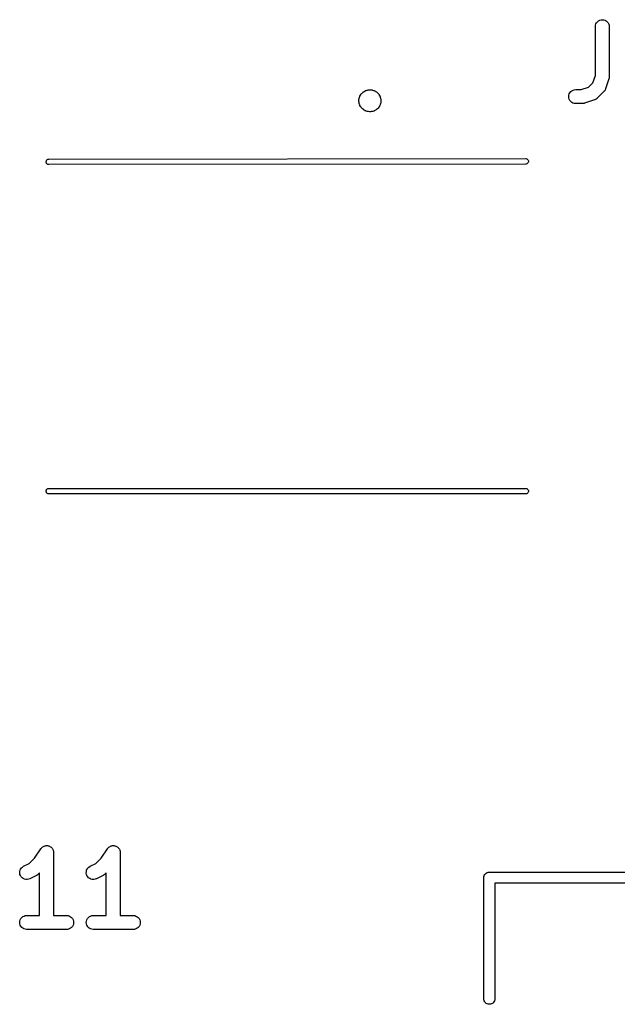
# Model space of a CAD drawing. Extents: x 52.4 to 149.4, y -66.8 to -27.6.
# Tile 9 of 20: x 88.4 to 99.2, y -46.1 to -28.2. Entities that reach past the tile are written whole.
import ezdxf

# ---------------------------------------------------------------- set-up
doc = ezdxf.new("R2010")
doc.units = 0
doc.layers.add('BLACK', color=7, linetype='CONTINUOUS')

msp = doc.modelspace()

# ---------------------------------------------------------------- linework, layer by layer
at = {"layer": 'BLACK', "linetype": 'CONTINUOUS'}
for p, q in [((98.8477, -28.2781), (98.8552, -28.2545)), ((98.8552, -28.2545), (98.8671, -28.2328)), ((98.8671, -28.2328), (98.883, -28.2138)), ((98.883, -28.2138), (98.9024, -28.1983)), ((98.9024, -28.1983), (98.9243, -28.1868)), ((98.9243, -28.1868), (98.9481, -28.1798)), ((98.9481, -28.1798), (98.9728, -28.1775)), ((98.9728, -28.1775), (98.9974, -28.1801)), ((98.9974, -28.1801), (99.0211, -28.1874)), ((99.0211, -28.1874), (99.0429, -28.1992)), ((99.0429, -28.1992), (99.062, -28.215)), ((99.062, -28.215), (99.0777, -28.2342)), ((99.0777, -28.2342), (99.0893, -28.2561)), ((98.8449, -28.3027), (98.8477, -28.2781)), ((98.8449, -28.3045), (98.8449, -28.3027)), ((98.8449, -29.1911), (98.8449, -28.3045)), ((99.0893, -28.2561), (99.0965, -28.2799)), ((99.0965, -28.2799), (99.0989, -28.3045)), ((99.0989, -28.3045), (99.0989, -29.2117)), ((98.7219, -29.403), (98.8004, -29.3245)), ((98.8004, -29.3245), (98.8449, -29.1911)), ((99.0924, -29.2518), (99.0319, -29.4333)), ((99.094, -29.2449), (99.0924, -29.2518)), ((99.0961, -29.2381), (99.094, -29.2449)), ((99.0967, -29.2328), (99.0961, -29.2381)), ((99.0979, -29.2277), (99.0967, -29.2328)), ((99.0981, -29.2205), (99.0979, -29.2277)), ((99.0989, -29.2134), (99.0981, -29.2205)), ((99.0989, -29.2117), (99.0989, -29.2134)), ((94.6079, -29.5099), (94.6143, -29.5034)), ((94.6143, -29.5034), (94.6292, -29.4909)), ((94.6292, -29.4909), (94.6303, -29.49)), ((94.6292, -29.4909), (94.6292, -29.4909)), ((94.6292, -29.4909), (94.6292, -29.4909)), ((94.6303, -29.49), (94.6378, -29.485)), ((94.6378, -29.485), (94.6453, -29.4799)), ((94.6453, -29.4799), (94.6624, -29.4705)), ((94.6624, -29.4705), (94.6637, -29.4698)), ((94.6624, -29.4705), (94.6624, -29.4705)), ((94.6624, -29.4705), (94.6624, -29.4705)), ((94.6637, -29.4698), (94.672, -29.4663)), ((94.672, -29.4663), (94.6804, -29.4628)), ((94.6804, -29.4628), (94.699, -29.4569)), ((94.699, -29.4569), (94.7003, -29.4565)), ((94.699, -29.4569), (94.699, -29.4569)), ((94.699, -29.4569), (94.699, -29.4569)), ((94.699, -29.4569), (94.699, -29.4569)), ((94.7003, -29.4565), (94.7092, -29.4547)), ((94.7092, -29.4547), (94.7181, -29.4528)), ((94.7181, -29.4528), (94.7375, -29.4506)), ((94.7375, -29.4506), (94.7388, -29.4505)), ((94.7388, -29.4505), (94.7402, -29.4505)), ((94.7402, -29.4505), (94.7402, -29.4505)), ((94.7402, -29.4505), (94.7402, -29.4505)), ((94.7402, -29.4505), (94.7403, -29.4505)), ((94.7403, -29.4505), (94.7451, -29.45)), ((94.7451, -29.45), (94.7549, -29.45)), ((94.7549, -29.45), (94.7597, -29.4505)), ((94.7597, -29.4505), (94.7598, -29.4505)), ((94.7598, -29.4505), (94.7792, -29.4524)), ((94.7792, -29.4524), (94.7792, -29.4524)), ((94.7792, -29.4524), (94.7792, -29.4524)), ((94.7792, -29.4524), (94.7806, -29.4525)), ((94.7806, -29.4525), (94.7894, -29.4544)), ((94.7894, -29.4544), (94.7983, -29.4562)), ((94.7983, -29.4562), (94.817, -29.4618)), ((94.817, -29.4618), (94.8183, -29.4622)), ((94.8183, -29.4622), (94.8267, -29.4658)), ((94.8267, -29.4658), (94.8351, -29.4693)), ((94.8351, -29.4693), (94.8523, -29.4784)), ((94.8523, -29.4784), (94.8523, -29.4784)), ((94.8523, -29.4784), (94.8523, -29.4784)), ((94.8523, -29.4784), (94.8535, -29.4791)), ((94.8535, -29.4791), (94.861, -29.4842)), ((94.861, -29.4842), (94.8685, -29.4892)), ((94.8685, -29.4892), (94.8837, -29.5015)), ((94.8837, -29.5015), (94.8837, -29.5015)), ((94.8837, -29.5015), (94.8837, -29.5016)), ((94.8837, -29.5016), (94.8847, -29.5024)), ((94.8847, -29.5024), (94.8911, -29.5089)), ((98.371, -29.5253), (98.3828, -29.5035)), ((98.3828, -29.5035), (98.3986, -29.4844)), ((98.3986, -29.4844), (98.4178, -29.4687)), ((98.4178, -29.4687), (98.4397, -29.4571)), ((98.4397, -29.4571), (98.4634, -29.4499)), ((98.4634, -29.4499), (98.4881, -29.4475)), ((98.4881, -29.4475), (98.5884, -29.4475)), ((98.5884, -29.4475), (98.7219, -29.403)), ((99.0012, -29.4829), (98.8803, -29.6038)), ((99.0036, -29.48), (99.0012, -29.4829)), ((99.0063, -29.4775), (99.0036, -29.48)), ((99.0115, -29.4704), (99.0063, -29.4775)), ((99.017, -29.4637), (99.0115, -29.4704)), ((99.0187, -29.4605), (99.017, -29.4637)), ((99.0209, -29.4574), (99.0187, -29.4605)), ((99.0246, -29.4495), (99.0209, -29.4574)), ((99.0287, -29.4419), (99.0246, -29.4495)), ((99.0298, -29.4383), (99.0287, -29.4419)), ((99.0313, -29.4349), (99.0298, -29.4383)), ((99.0319, -29.4333), (99.0313, -29.4349)), ((94.5504, -29.6416), (94.5522, -29.6222)), ((94.5505, -29.6507), (94.5504, -29.6416)), ((94.5504, -29.6598), (94.5505, -29.6507)), ((94.5505, -29.6611), (94.5504, -29.6598)), ((94.5506, -29.6612), (94.5505, -29.6611)), ((94.5505, -29.6611), (94.5505, -29.6611)), ((94.5526, -29.6806), (94.5506, -29.6612)), ((94.5522, -29.6222), (94.5523, -29.6208)), ((94.5522, -29.6222), (94.5522, -29.6222)), ((94.5522, -29.6222), (94.5522, -29.6222)), ((94.5523, -29.6208), (94.5541, -29.612)), ((94.5544, -29.6894), (94.5526, -29.6806)), ((94.5541, -29.612), (94.5558, -29.603)), ((94.5558, -29.603), (94.5614, -29.5843)), ((94.5614, -29.5843), (94.5618, -29.583)), ((94.5618, -29.583), (94.5653, -29.5746)), ((94.5653, -29.5746), (94.5687, -29.5662)), ((94.5687, -29.5662), (94.5777, -29.5489)), ((94.5777, -29.5489), (94.5784, -29.5477)), ((94.5784, -29.5477), (94.5834, -29.5402)), ((94.5834, -29.5402), (94.5884, -29.5326)), ((94.5884, -29.5326), (94.6006, -29.5174)), ((94.6006, -29.5174), (94.6015, -29.5163)), ((94.6006, -29.5174), (94.6006, -29.5174)), ((94.6006, -29.5174), (94.6006, -29.5174)), ((94.6015, -29.5163), (94.6079, -29.5099)), ((94.8911, -29.5089), (94.8975, -29.5153)), ((94.8975, -29.5153), (94.91, -29.5303)), ((94.91, -29.5303), (94.9108, -29.5314)), ((94.9108, -29.5314), (94.9158, -29.539)), ((94.9158, -29.539), (94.9209, -29.5465)), ((94.9209, -29.5465), (94.9301, -29.5637)), ((94.9301, -29.5637), (94.9301, -29.5637)), ((94.9301, -29.5637), (94.9302, -29.5637)), ((94.9302, -29.5637), (94.9308, -29.5649)), ((94.9308, -29.5649), (94.9342, -29.5733)), ((94.9342, -29.5733), (94.9377, -29.5817)), ((94.9377, -29.5817), (94.9435, -29.6003)), ((94.9435, -29.6003), (94.9439, -29.6017)), ((94.9439, -29.6017), (94.9456, -29.6106)), ((94.9456, -29.6106), (94.9474, -29.6194)), ((94.9477, -29.6792), (94.9459, -29.6881)), ((94.9474, -29.6194), (94.9494, -29.6388)), ((94.9478, -29.6778), (94.9477, -29.6792)), ((94.9496, -29.6584), (94.9478, -29.6778)), ((94.9494, -29.6388), (94.9495, -29.6389)), ((94.9495, -29.6389), (94.9495, -29.6389)), ((94.9495, -29.6389), (94.9496, -29.6402)), ((94.9496, -29.6402), (94.9495, -29.6493)), ((94.9495, -29.6493), (94.9496, -29.6584)), ((98.3611, -29.5736), (98.3637, -29.549)), ((98.3633, -29.5983), (98.3611, -29.5736)), ((98.3703, -29.6221), (98.3633, -29.5983)), ((98.3637, -29.549), (98.371, -29.5253)), ((98.3818, -29.6441), (98.3703, -29.6221)), ((98.3974, -29.6634), (98.3818, -29.6441)), ((98.4163, -29.6793), (98.3974, -29.6634)), ((98.4381, -29.6913), (98.4163, -29.6793)), ((98.8306, -29.6345), (98.6492, -29.695)), ((98.8341, -29.633), (98.8306, -29.6345)), ((98.8376, -29.632), (98.8341, -29.633)), ((98.8453, -29.628), (98.8376, -29.632)), ((98.8533, -29.6244), (98.8453, -29.628)), ((98.8563, -29.6223), (98.8533, -29.6244)), ((98.8596, -29.6206), (98.8563, -29.6223)), ((98.8664, -29.6151), (98.8596, -29.6206)), ((98.8735, -29.6101), (98.8664, -29.6151)), ((98.8761, -29.6074), (98.8735, -29.6101)), ((98.879, -29.6051), (98.8761, -29.6074)), ((98.8803, -29.6038), (98.879, -29.6051)), ((94.5561, -29.6983), (94.5544, -29.6894)), ((94.5565, -29.6997), (94.5561, -29.6983)), ((94.5623, -29.7183), (94.5565, -29.6997)), ((94.5658, -29.7267), (94.5623, -29.7183)), ((94.5692, -29.7351), (94.5658, -29.7267)), ((94.5698, -29.7363), (94.5692, -29.7351)), ((94.5699, -29.7363), (94.5698, -29.7363)), ((94.5791, -29.7535), (94.5699, -29.7363)), ((94.5699, -29.7363), (94.5699, -29.7363)), ((94.5842, -29.761), (94.5791, -29.7535)), ((94.5892, -29.7686), (94.5842, -29.761)), ((94.59, -29.7697), (94.5892, -29.7686)), ((94.6025, -29.7847), (94.59, -29.7697)), ((94.6089, -29.7911), (94.6025, -29.7847)), ((94.6153, -29.7976), (94.6089, -29.7911)), ((94.6163, -29.7984), (94.6153, -29.7976)), ((94.6163, -29.7985), (94.6163, -29.7984)), ((94.6315, -29.8108), (94.6163, -29.7985)), ((94.6163, -29.7985), (94.6163, -29.7985)), ((94.639, -29.8158), (94.6315, -29.8108)), ((94.6465, -29.8209), (94.639, -29.8158)), ((94.6477, -29.8216), (94.6465, -29.8209)), ((94.6649, -29.8307), (94.6477, -29.8216)), ((94.6734, -29.8342), (94.6649, -29.8307)), ((94.6817, -29.8378), (94.6734, -29.8342)), ((94.683, -29.8382), (94.6817, -29.8378)), ((94.7017, -29.8438), (94.683, -29.8382)), ((94.683, -29.8382), (94.683, -29.8382)), ((94.683, -29.8382), (94.683, -29.8382)), ((94.7106, -29.8456), (94.7017, -29.8438)), ((94.7194, -29.8475), (94.7106, -29.8456)), ((94.7208, -29.8476), (94.7194, -29.8475)), ((94.7402, -29.8495), (94.7208, -29.8476)), ((94.7208, -29.8476), (94.7208, -29.8476)), ((94.7208, -29.8476), (94.7208, -29.8476)), ((94.7403, -29.8495), (94.7402, -29.8495)), ((94.7451, -29.85), (94.7403, -29.8495)), ((94.7549, -29.85), (94.7451, -29.85)), ((94.7597, -29.8495), (94.7549, -29.85)), ((94.7598, -29.8495), (94.7597, -29.8495)), ((94.7612, -29.8495), (94.7598, -29.8495)), ((94.7598, -29.8495), (94.7598, -29.8495)), ((94.7598, -29.8495), (94.7598, -29.8495)), ((94.7625, -29.8494), (94.7612, -29.8495)), ((94.7819, -29.8472), (94.7625, -29.8494)), ((94.7908, -29.8453), (94.7819, -29.8472)), ((94.7997, -29.8435), (94.7908, -29.8453)), ((94.801, -29.8431), (94.7997, -29.8435)), ((94.8196, -29.8372), (94.801, -29.8431)), ((94.801, -29.8431), (94.801, -29.8431)), ((94.801, -29.8431), (94.801, -29.8431)), ((94.828, -29.8336), (94.8196, -29.8372)), ((94.8363, -29.8302), (94.828, -29.8336)), ((94.8376, -29.8295), (94.8363, -29.8302)), ((94.8547, -29.8201), (94.8376, -29.8295)), ((94.8376, -29.8295), (94.8376, -29.8295)), ((94.8376, -29.8295), (94.8376, -29.8295)), ((94.8622, -29.815), (94.8547, -29.8201)), ((94.8697, -29.81), (94.8622, -29.815)), ((94.8708, -29.8091), (94.8697, -29.81)), ((94.8857, -29.7966), (94.8708, -29.8091)), ((94.8708, -29.8091), (94.8708, -29.8091)), ((94.8708, -29.8091), (94.8708, -29.8091)), ((94.8921, -29.7901), (94.8857, -29.7966)), ((94.8985, -29.7837), (94.8921, -29.7901)), ((94.8994, -29.7826), (94.8985, -29.7837)), ((94.9116, -29.7674), (94.8994, -29.7826)), ((94.8994, -29.7826), (94.8994, -29.7826)), ((94.8994, -29.7826), (94.8994, -29.7826)), ((94.9166, -29.7598), (94.9116, -29.7674)), ((94.9216, -29.7523), (94.9166, -29.7598)), ((94.9223, -29.7511), (94.9216, -29.7523)), ((94.9313, -29.7338), (94.9223, -29.7511)), ((94.9347, -29.7254), (94.9313, -29.7338)), ((94.9382, -29.717), (94.9347, -29.7254)), ((94.9386, -29.7157), (94.9382, -29.717)), ((94.9442, -29.697), (94.9386, -29.7157)), ((94.9459, -29.6881), (94.9442, -29.697)), ((98.4617, -29.6987), (98.4381, -29.6913)), ((98.4863, -29.7015), (98.4617, -29.6987)), ((98.4881, -29.7015), (98.4863, -29.7015)), ((98.609, -29.7015), (98.4881, -29.7015)), ((98.6161, -29.7008), (98.609, -29.7015)), ((98.6233, -29.7007), (98.6161, -29.7008)), ((98.6285, -29.6996), (98.6233, -29.7007)), ((98.6337, -29.6991), (98.6285, -29.6996)), ((98.6405, -29.697), (98.6337, -29.6991)), ((98.6475, -29.6956), (98.6405, -29.697)), ((98.6492, -29.695), (98.6475, -29.6956)), ((88.8698, -30.7601), (88.8707, -30.7503)), ((88.8707, -30.7503), (88.8736, -30.7408)), ((88.8736, -30.7408), (88.8782, -30.7321)), ((88.8782, -30.7321), (88.8844, -30.7245)), ((88.8844, -30.7245), (88.892, -30.7183)), ((88.892, -30.7183), (88.9007, -30.7136)), ((88.9007, -30.7136), (88.9101, -30.7107)), ((88.9101, -30.7107), (88.9175, -30.71)), ((88.9175, -30.71), (97.5824, -30.7)), ((97.5824, -30.7), (97.5897, -30.7007)), ((97.5897, -30.7007), (97.5992, -30.7036)), ((97.5992, -30.7036), (97.6079, -30.7082)), ((97.6079, -30.7082), (97.6155, -30.7144)), ((97.6155, -30.7144), (97.6217, -30.722)), ((97.6217, -30.722), (97.6264, -30.7307)), ((97.6264, -30.7307), (97.6293, -30.7401)), ((97.6293, -30.7401), (97.6302, -30.7499)), ((97.6302, -30.7499), (97.6293, -30.7597)), ((88.8707, -30.7699), (88.8698, -30.7601)), ((88.8736, -30.7793), (88.8707, -30.7699)), ((88.8783, -30.788), (88.8736, -30.7793)), ((88.8845, -30.7956), (88.8783, -30.788)), ((88.8921, -30.8018), (88.8845, -30.7956)), ((88.9008, -30.8064), (88.8921, -30.8018)), ((88.9103, -30.8093), (88.9008, -30.8064)), ((88.9176, -30.81), (88.9103, -30.8093)), ((97.5825, -30.8), (88.9176, -30.81)), ((97.5899, -30.7993), (97.5825, -30.8)), ((97.5993, -30.7964), (97.5899, -30.7993)), ((97.608, -30.7917), (97.5993, -30.7964)), ((97.6156, -30.7855), (97.608, -30.7917)), ((97.6218, -30.7779), (97.6156, -30.7855)), ((97.6264, -30.7692), (97.6218, -30.7779)), ((97.6293, -30.7597), (97.6264, -30.7692)), ((88.8698, -36.74), (88.8707, -36.7302)), ((88.8707, -36.7498), (88.8698, -36.74)), ((88.8707, -36.7302), (88.8736, -36.7208)), ((88.8736, -36.7592), (88.8707, -36.7498)), ((88.8736, -36.7208), (88.8782, -36.7121)), ((88.8782, -36.7679), (88.8736, -36.7592)), ((88.8782, -36.7121), (88.8845, -36.7045)), ((88.8845, -36.7755), (88.8782, -36.7679)), ((88.8845, -36.7045), (88.8921, -36.6982)), ((88.8921, -36.7818), (88.8845, -36.7755)), ((88.8921, -36.6982), (88.9008, -36.6936)), ((88.9008, -36.7864), (88.8921, -36.7818)), ((88.9008, -36.6936), (88.9102, -36.6907)), ((88.9102, -36.7893), (88.9008, -36.7864)), ((88.9102, -36.6907), (88.9176, -36.69)), ((88.9176, -36.79), (88.9102, -36.7893)), ((88.9176, -36.69), (97.5824, -36.69)), ((97.5824, -36.79), (88.9176, -36.79)), ((97.5824, -36.69), (97.5898, -36.6907)), ((97.5898, -36.7893), (97.5824, -36.79)), ((97.5898, -36.6907), (97.5992, -36.6936)), ((97.5992, -36.7864), (97.5898, -36.7893)), ((97.5992, -36.6936), (97.6079, -36.6982)), ((97.6079, -36.7818), (97.5992, -36.7864)), ((97.6079, -36.6982), (97.6155, -36.7045)), ((97.6155, -36.7755), (97.6079, -36.7818)), ((97.6155, -36.7045), (97.6218, -36.7121)), ((97.6218, -36.7679), (97.6155, -36.7755)), ((97.6218, -36.7121), (97.6264, -36.7208)), ((97.6264, -36.7592), (97.6218, -36.7679)), ((97.6264, -36.7208), (97.6293, -36.7302)), ((97.6293, -36.7498), (97.6264, -36.7592)), ((97.6293, -36.7302), (97.6302, -36.74)), ((97.6302, -36.74), (97.6293, -36.7498)), ((88.6594, -43.405), (88.7734, -43.2341)), ((88.7734, -43.2341), (88.7743, -43.2328)), ((88.7743, -43.2328), (88.7744, -43.2326)), ((88.7743, -43.2328), (88.7743, -43.2328)), ((88.7743, -43.2328), (88.7743, -43.2328)), ((88.7744, -43.2326), (88.7825, -43.2229)), ((88.7825, -43.2229), (88.7902, -43.2138)), ((88.7902, -43.2138), (88.7903, -43.2137)), ((88.7903, -43.2136), (88.8, -43.2059)), ((88.7903, -43.2137), (88.7903, -43.2136)), ((88.8, -43.2059), (88.8095, -43.1983)), ((88.8095, -43.1983), (88.8096, -43.1982)), ((88.8096, -43.1982), (88.8097, -43.1981)), ((88.8097, -43.1981), (88.8205, -43.1925)), ((88.8205, -43.1925), (88.8315, -43.1868)), ((88.8315, -43.1868), (88.8316, -43.1867)), ((88.8316, -43.1867), (88.8317, -43.1867)), ((88.8317, -43.1867), (88.8436, -43.1832)), ((88.8436, -43.1832), (88.8552, -43.1798)), ((88.8552, -43.1798), (88.8553, -43.1798)), ((88.8553, -43.1798), (88.8554, -43.1797)), ((88.8554, -43.1797), (88.8675, -43.1787)), ((88.8675, -43.1787), (88.8799, -43.1775)), ((88.8799, -43.1775), (88.88, -43.1775)), ((88.88, -43.1775), (88.8801, -43.1775)), ((88.8801, -43.1775), (88.8919, -43.1788)), ((88.8919, -43.1788), (88.9046, -43.1801)), ((88.9046, -43.1801), (88.9047, -43.1801)), ((88.9047, -43.1801), (88.9048, -43.1802)), ((88.9048, -43.1802), (88.9158, -43.1836)), ((88.9158, -43.1836), (88.9283, -43.1874)), ((88.9283, -43.1874), (88.9284, -43.1875)), ((88.9284, -43.1875), (88.9284, -43.1875)), ((88.9284, -43.1875), (88.9389, -43.1932)), ((88.9389, -43.1932), (88.9501, -43.1992)), ((88.9501, -43.1992), (88.9501, -43.1993)), ((88.9501, -43.1993), (88.9502, -43.1993)), ((88.9502, -43.1993), (88.9598, -43.2073)), ((88.9598, -43.2073), (88.9692, -43.215)), ((88.9692, -43.215), (88.9692, -43.2151)), ((88.9692, -43.2151), (88.9693, -43.2152)), ((88.9693, -43.2152), (88.9771, -43.2248)), ((88.9771, -43.2248), (88.9848, -43.2342)), ((88.9848, -43.2342), (88.9849, -43.2343)), ((88.9849, -43.2343), (88.9849, -43.2344)), ((88.9849, -43.2344), (88.9907, -43.2453)), ((88.9907, -43.2453), (88.9965, -43.2561)), ((88.9965, -43.2561), (88.9965, -43.2562)), ((88.9965, -43.2562), (88.9965, -43.2563)), ((88.9965, -43.2563), (89.0001, -43.2683)), ((89.0001, -43.2683), (89.0036, -43.2799)), ((89.8689, -43.405), (89.9829, -43.2341)), ((89.9829, -43.2341), (89.9838, -43.2328)), ((89.9838, -43.2328), (89.9839, -43.2326)), ((89.9838, -43.2328), (89.9838, -43.2328)), ((89.9838, -43.2328), (89.9838, -43.2328)), ((89.9839, -43.2326), (89.992, -43.2229)), ((89.992, -43.2229), (89.9997, -43.2138)), ((89.9997, -43.2138), (89.9998, -43.2137)), ((89.9998, -43.2137), (89.9999, -43.2136)), ((89.9999, -43.2136), (90.0095, -43.2059)), ((90.0095, -43.2059), (90.019, -43.1983)), ((90.019, -43.1983), (90.0191, -43.1982)), ((90.0191, -43.1982), (90.0192, -43.1981)), ((90.0192, -43.1981), (90.0301, -43.1925)), ((90.0301, -43.1925), (90.041, -43.1868)), ((90.041, -43.1868), (90.0411, -43.1867)), ((90.0411, -43.1867), (90.0412, -43.1867)), ((90.0412, -43.1867), (90.0531, -43.1832)), ((90.0531, -43.1832), (90.0648, -43.1798)), ((90.0648, -43.1798), (90.0649, -43.1798)), ((90.0649, -43.1798), (90.065, -43.1797)), ((90.065, -43.1797), (90.0771, -43.1787)), ((90.0771, -43.1787), (90.0895, -43.1775)), ((90.0895, -43.1775), (90.0896, -43.1775)), ((90.0896, -43.1775), (90.0897, -43.1775)), ((90.0897, -43.1775), (90.1014, -43.1788)), ((90.1014, -43.1788), (90.1141, -43.1801)), ((90.1141, -43.1801), (90.1142, -43.1801)), ((90.1142, -43.1801), (90.1143, -43.1802)), ((90.1143, -43.1802), (90.1254, -43.1836)), ((90.1254, -43.1836), (90.1378, -43.1874)), ((90.1378, -43.1874), (90.1379, -43.1875)), ((90.1379, -43.1875), (90.138, -43.1875)), ((90.138, -43.1875), (90.1484, -43.1932)), ((90.1484, -43.1932), (90.1596, -43.1992)), ((90.1596, -43.1992), (90.1597, -43.1993)), ((90.1597, -43.1993), (90.1598, -43.1993)), ((90.1598, -43.1993), (90.1693, -43.2073)), ((90.1693, -43.2073), (90.1787, -43.215)), ((90.1787, -43.215), (90.1787, -43.2151)), ((90.1787, -43.2151), (90.1788, -43.2152)), ((90.1788, -43.2152), (90.1866, -43.2248)), ((90.1866, -43.2248), (90.1944, -43.2342)), ((90.1944, -43.2342), (90.1944, -43.2343)), ((90.1944, -43.2343), (90.1945, -43.2344)), ((90.1945, -43.2344), (90.2003, -43.2453)), ((90.2003, -43.2453), (90.206, -43.2561)), ((90.206, -43.2561), (90.206, -43.2562)), ((90.206, -43.2562), (90.2061, -43.2563)), ((90.2061, -43.2563), (90.2097, -43.2683)), ((90.2097, -43.2683), (90.2132, -43.2799)), ((88.5619, -43.5025), (88.6594, -43.405)), ((89.0036, -43.2799), (89.0036, -43.28)), ((89.0036, -43.28), (89.0037, -43.28)), ((89.0037, -43.28), (89.0049, -43.2925)), ((89.0049, -43.2925), (89.006, -43.3045)), ((89.006, -43.3045), (89.006, -44.4475)), ((89.7714, -43.5025), (89.8689, -43.405)), ((90.2132, -43.2799), (90.2132, -43.28)), ((90.2132, -43.28), (90.2132, -43.28)), ((90.2132, -43.28), (90.2144, -43.2925)), ((90.2144, -43.2925), (90.2156, -43.3045)), ((90.2156, -43.3045), (90.2156, -44.4475)), ((88.3903, -43.6509), (88.3958, -43.6268)), ((88.3958, -43.6268), (88.406, -43.6042)), ((88.406, -43.6042), (88.4204, -43.584)), ((88.4204, -43.584), (88.4384, -43.567)), ((88.4384, -43.567), (88.4594, -43.5538)), ((88.4594, -43.5538), (88.5619, -43.5025)), ((89.5998, -43.6509), (89.6054, -43.6268)), ((89.6054, -43.6268), (89.6155, -43.6042)), ((89.6155, -43.6042), (89.6299, -43.584)), ((89.6299, -43.584), (89.6479, -43.567)), ((89.6479, -43.567), (89.6689, -43.5538)), ((89.6689, -43.5538), (89.7714, -43.5025)), ((88.3895, -43.6757), (88.3903, -43.6509)), ((88.3935, -43.7002), (88.3895, -43.6757)), ((88.4022, -43.7234), (88.3935, -43.7002)), ((88.4153, -43.7445), (88.4022, -43.7234)), ((88.4321, -43.7626), (88.4153, -43.7445)), ((88.4522, -43.7771), (88.4321, -43.7626)), ((88.4748, -43.7874), (88.4522, -43.7771)), ((88.4989, -43.7932), (88.4748, -43.7874)), ((88.5236, -43.7942), (88.4989, -43.7932)), ((88.5481, -43.7903), (88.5236, -43.7942)), ((88.5714, -43.7818), (88.5481, -43.7903)), ((88.573, -43.781), (88.5714, -43.7818)), ((88.6939, -43.7205), (88.573, -43.781)), ((88.7, -43.7167), (88.6939, -43.7205)), ((88.7063, -43.7134), (88.7, -43.7167)), ((88.7104, -43.7101), (88.7063, -43.7134)), ((88.7149, -43.7073), (88.7104, -43.7101)), ((88.7201, -43.7024), (88.7149, -43.7073)), ((88.7257, -43.698), (88.7201, -43.7024)), ((88.7269, -43.6967), (88.7257, -43.698)), ((88.752, -43.6716), (88.7269, -43.6967)), ((88.752, -44.4475), (88.752, -43.6716)), ((89.599, -43.6757), (89.5998, -43.6509)), ((89.603, -43.7002), (89.599, -43.6757)), ((89.6117, -43.7234), (89.603, -43.7002)), ((89.6248, -43.7445), (89.6117, -43.7234)), ((89.6417, -43.7626), (89.6248, -43.7445)), ((89.6618, -43.7771), (89.6417, -43.7626)), ((89.6843, -43.7874), (89.6618, -43.7771)), ((89.7084, -43.7932), (89.6843, -43.7874)), ((89.7332, -43.7942), (89.7084, -43.7932)), ((89.7577, -43.7903), (89.7332, -43.7942)), ((89.7809, -43.7818), (89.7577, -43.7903)), ((89.7825, -43.781), (89.7809, -43.7818)), ((89.9035, -43.7205), (89.7825, -43.781)), ((89.9095, -43.7167), (89.9035, -43.7205)), ((89.9158, -43.7134), (89.9095, -43.7167)), ((89.92, -43.7101), (89.9158, -43.7134)), ((89.9244, -43.7073), (89.92, -43.7101)), ((89.9296, -43.7024), (89.9244, -43.7073)), ((89.9352, -43.698), (89.9296, -43.7024)), ((89.9365, -43.6967), (89.9352, -43.698)), ((89.9616, -43.6716), (89.9365, -43.6967)), ((89.9616, -44.4475), (89.9616, -43.6716)), ((96.8195, -43.76), (96.8214, -43.7404)), ((96.82, -43.7649), (96.8195, -43.76)), ((96.82, -45.9551), (96.82, -43.7649)), ((96.8214, -43.7404), (96.8272, -43.7215)), ((96.8272, -43.7215), (96.8365, -43.7042)), ((96.8365, -43.7042), (96.8489, -43.6889)), ((96.8489, -43.6889), (96.8642, -43.6765)), ((96.8642, -43.6765), (96.8815, -43.6672)), ((96.8815, -43.6672), (96.9004, -43.6614)), ((96.9004, -43.6614), (96.9151, -43.66)), ((96.9151, -43.66), (96.92, -43.6595)), ((96.92, -43.6595), (96.9249, -43.66)), ((96.9249, -43.66), (108.075, -43.66)), ((97.02, -43.86), (97.02, -45.9551)), ((107.98, -43.86), (97.02, -43.86)), ((88.3918, -44.549), (88.3991, -44.5253)), ((88.3991, -44.5253), (88.4109, -44.5035)), ((88.4109, -44.5035), (88.4267, -44.4844)), ((88.4267, -44.4844), (88.4459, -44.4687)), ((88.4459, -44.4687), (88.4678, -44.4571)), ((88.4678, -44.4571), (88.4915, -44.4499)), ((88.4915, -44.4499), (88.5162, -44.4475)), ((88.5162, -44.4475), (88.752, -44.4475)), ((89.006, -44.4475), (89.2419, -44.4475)), ((89.2419, -44.4475), (89.2437, -44.4475)), ((89.2437, -44.4475), (89.2683, -44.4503)), ((89.2683, -44.4503), (89.2919, -44.4578)), ((89.2919, -44.4578), (89.3137, -44.4697)), ((89.3137, -44.4697), (89.3326, -44.4857)), ((89.3326, -44.4857), (89.3482, -44.505)), ((89.3482, -44.505), (89.3597, -44.5269)), ((89.3597, -44.5269), (89.3667, -44.5507)), ((89.6013, -44.549), (89.6086, -44.5253)), ((89.6086, -44.5253), (89.6204, -44.5035)), ((89.6204, -44.5035), (89.6362, -44.4844)), ((89.6362, -44.4844), (89.6554, -44.4687)), ((89.6554, -44.4687), (89.6773, -44.4571)), ((89.6773, -44.4571), (89.701, -44.4499)), ((89.701, -44.4499), (89.7257, -44.4475)), ((89.7257, -44.4475), (89.9616, -44.4475)), ((90.2156, -44.4475), (90.4514, -44.4475)), ((90.4514, -44.4475), (90.4532, -44.4475)), ((90.4532, -44.4475), (90.4778, -44.4503)), ((90.4778, -44.4503), (90.5015, -44.4578)), ((90.5015, -44.4578), (90.5232, -44.4697)), ((90.5232, -44.4697), (90.5422, -44.4857)), ((90.5422, -44.4857), (90.5577, -44.505)), ((90.5577, -44.505), (90.5692, -44.5269)), ((90.5692, -44.5269), (90.5762, -44.5507)), ((88.3892, -44.5736), (88.3918, -44.549)), ((88.3914, -44.5983), (88.3892, -44.5736)), ((88.3984, -44.6221), (88.3914, -44.5983)), ((88.4099, -44.6441), (88.3984, -44.6221)), ((88.4255, -44.6634), (88.4099, -44.6441)), ((88.4444, -44.6793), (88.4255, -44.6634)), ((88.4662, -44.6913), (88.4444, -44.6793)), ((88.4898, -44.6987), (88.4662, -44.6913)), ((88.5144, -44.7015), (88.4898, -44.6987)), ((88.5162, -44.7015), (88.5144, -44.7015)), ((89.2419, -44.7015), (88.5162, -44.7015)), ((89.2666, -44.6991), (89.2419, -44.7015)), ((89.2903, -44.6919), (89.2666, -44.6991)), ((89.3122, -44.6803), (89.2903, -44.6919)), ((89.3314, -44.6646), (89.3122, -44.6803)), ((89.3472, -44.6455), (89.3314, -44.6646)), ((89.359, -44.6237), (89.3472, -44.6455)), ((89.3663, -44.6001), (89.359, -44.6237)), ((89.3689, -44.5754), (89.3663, -44.6001)), ((89.3667, -44.5507), (89.3689, -44.5754)), ((89.5987, -44.5736), (89.6013, -44.549)), ((89.601, -44.5983), (89.5987, -44.5736)), ((89.608, -44.6221), (89.601, -44.5983)), ((89.6194, -44.6441), (89.608, -44.6221)), ((89.635, -44.6634), (89.6194, -44.6441)), ((89.654, -44.6793), (89.635, -44.6634)), ((89.6757, -44.6913), (89.654, -44.6793)), ((89.6993, -44.6987), (89.6757, -44.6913)), ((89.7239, -44.7015), (89.6993, -44.6987)), ((89.7257, -44.7015), (89.7239, -44.7015)), ((90.4514, -44.7015), (89.7257, -44.7015)), ((90.4761, -44.6991), (90.4514, -44.7015)), ((90.4998, -44.6919), (90.4761, -44.6991)), ((90.5217, -44.6803), (90.4998, -44.6919)), ((90.5409, -44.6646), (90.5217, -44.6803)), ((90.5567, -44.6455), (90.5409, -44.6646)), ((90.5685, -44.6237), (90.5567, -44.6455)), ((90.5758, -44.6001), (90.5685, -44.6237)), ((90.5784, -44.5754), (90.5758, -44.6001)), ((90.5762, -44.5507), (90.5784, -44.5754)), ((96.8195, -45.96), (96.82, -45.9551)), ((97.02, -45.9551), (97.0205, -45.96)), ((96.8214, -45.9796), (96.8195, -45.96)), ((96.8272, -45.9985), (96.8214, -45.9796)), ((96.8365, -46.0158), (96.8272, -45.9985)), ((96.8466, -46.0282), (96.8365, -46.0158)), ((96.8489, -46.0311), (96.8466, -46.0282)), ((96.8642, -46.0435), (96.8489, -46.0311)), ((96.8815, -46.0528), (96.8642, -46.0435)), ((96.9004, -46.0586), (96.8815, -46.0528)), ((96.92, -46.0605), (96.9004, -46.0586)), ((96.9249, -46.06), (96.92, -46.0605)), ((96.9396, -46.0586), (96.9249, -46.06)), ((96.9585, -46.0528), (96.9396, -46.0586)), ((96.9758, -46.0435), (96.9585, -46.0528)), ((96.9911, -46.0311), (96.9758, -46.0435)), ((97.0035, -46.0158), (96.9911, -46.0311)), ((97.0128, -45.9985), (97.0035, -46.0158)), ((97.0186, -45.9796), (97.0128, -45.9985)), ((97.0205, -45.96), (97.0186, -45.9796))]:
    msp.add_line(p, q, dxfattribs=at)

doc.saveas('drawing.dxf')
